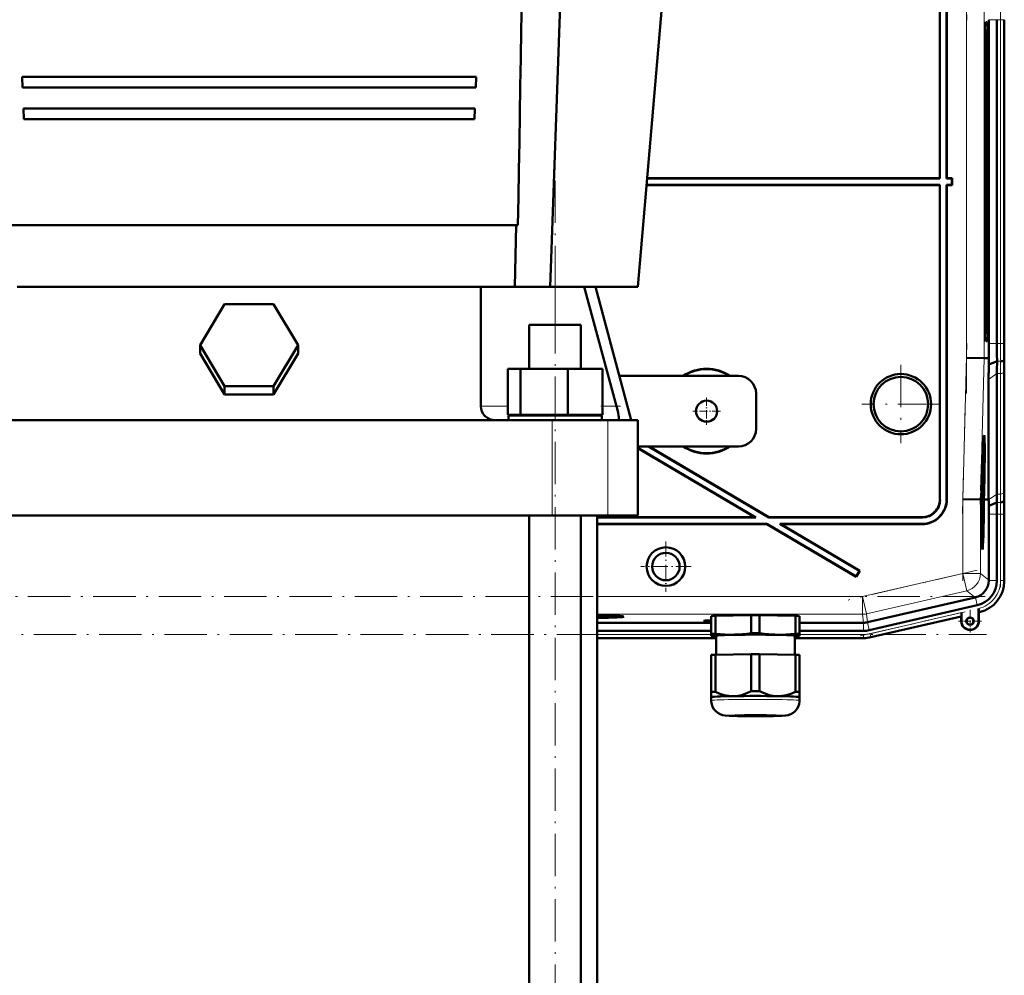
# Model space of a CAD drawing. Extents: x -1976 to 2357, y -1962 to 888.
# Tile 50 of 53: x 1771 to 2050, y -99 to 172. Entities that reach past the tile are written whole.
import ezdxf

# ---------------------------------------------------------------- set-up
doc = ezdxf.new("R2010")
doc.units = 0
doc.linetypes.add('DASHDOT', pattern=[18.5, 12, -3, 0.5, -3])

msp = doc.modelspace()

# ---------------------------------------------------------------- linework, layer by layer
at = {"color": 7, "lineweight": 50}
for p, q in [((1921.55, 96.16), (1931.71, 388.16)), ((1946.29, 96.16), (1971.29, 388.16)), ((2031.79, 126.96), (2031.79, 215.97)), ((2031.86, 126.89), (2031.86, 216.04)), ((2033.72, 215.9), (2033.72, 126.89)), ((2033.79, 215.97), (2033.79, 126.96)), ((2044.81, 171.15), (2045.25, 171.15)), ((2045.68, 80.11), (2045.68, 171.82)), ((2047.98, 171.82), (2047.98, 80.11)), ((2050.04, 80.11), (2050.04, 171.82)), ((2050.04, 171.82), (2050.04, 80.11)), ((2044.76, 168.97), (2044.64, 169.08)), ((2044.64, 168.97), (2044.75, 168.97)), ((2044.54, 90.96), (2044.54, 160.96)), ((2044.96, 160.96), (2044.96, 90.96)), ((2045.52, 160.96), (2045.52, 90.96)), ((1772.02, 155.66), (1772.14, 152.66)), ((1772.02, 155.66), (1900.56, 155.66)), ((1900.44, 152.66), (1900.56, 155.66)), ((1772.14, 152.66), (1900.44, 152.66)), ((1772.39, 146.66), (1772.52, 143.66)), ((1772.39, 146.66), (1900.19, 146.66)), ((1900.06, 143.66), (1900.19, 146.66)), ((1772.52, 143.66), (1900.06, 143.66)), ((2031.86, 126.89), (1948.92, 126.89)), ((2031.79, 126.96), (1948.93, 126.96)), ((2031.86, 126.89), (2031.79, 126.96)), ((2033.79, 126.96), (2033.72, 126.89)), ((2035.22, 126.89), (2033.72, 126.89)), ((2035.29, 126.96), (2033.79, 126.96)), ((2035.22, 126.89), (2035.29, 126.96)), ((2035.22, 125.03), (2035.22, 126.89)), ((2035.29, 124.96), (2035.29, 126.96)), ((1948.76, 125.03), (2031.86, 125.03)), ((1948.76, 124.96), (2031.79, 124.96)), ((2031.86, 125.03), (2031.79, 124.96)), ((2031.79, 124.96), (2031.79, 35.96)), ((2031.86, 125.03), (2031.86, 35.89)), ((2033.72, 36.03), (2033.72, 125.03)), ((2033.79, 124.96), (2033.72, 125.03)), ((2033.72, 125.03), (2035.22, 125.03)), ((2033.79, 35.96), (2033.79, 124.96)), ((2033.79, 124.96), (2035.29, 124.96)), ((2035.22, 125.03), (2035.29, 124.96)), ((1760.22, 113.66), (1912.37, 113.66)), ((1911.86, 113.66), (1911.54, 96.16)), ((1770.67, 96.16), (1831.15, 96.16)), ((1836.29, 96.16), (1831.15, 96.16)), ((1841.44, 96.16), (1836.29, 96.16)), ((1841.44, 96.16), (1901.91, 96.16)), ((1901.91, 96.16), (1915.07, 96.16)), ((1901.91, 62.36), (1901.91, 96.16)), ((1921.55, 96.16), (1915.07, 96.16)), ((1924.57, 96.16), (1921.55, 96.16)), ((1924.57, 96.16), (1931.15, 96.16)), ((1931.15, 96.16), (1932.98, 96.16)), ((1931.15, 96.16), (1940.31, 62.36)), ((1946.29, 96.16), (1932.98, 96.16)), ((1944.47, 58.46), (1934.37, 96.16)), ((1822.43, 79.64), (1829.36, 91.23)), ((1829.36, 91.23), (1843.22, 91.23)), ((1843.22, 91.23), (1850.15, 79.64)), ((1915.61, 85.46), (1922.91, 85.46)), ((1915.61, 72.96), (1915.61, 85.46)), ((1922.91, 85.46), (1930.21, 85.46)), ((1930.21, 72.96), (1930.21, 85.46)), ((2044.76, 82.96), (2044.64, 82.84)), ((2044.75, 82.95), (2044.64, 82.95)), ((1829.36, 68.05), (1822.43, 79.64)), ((1822.43, 77.31), (1822.43, 79.64)), ((1850.15, 79.64), (1843.22, 68.05)), ((1850.15, 77.31), (1850.15, 79.64)), ((2045.25, 80.78), (2044.81, 80.78)), ((1829.36, 65.72), (1822.43, 77.31)), ((1850.15, 77.31), (1843.22, 65.72)), ((2039.35, 76.05), (2044.35, 75.98)), ((2045.69, 75.96), (2044.35, 75.98)), ((2045.66, 74.16), (2045.69, 75.96)), ((2050.03, 75.53), (2050.07, 75.96)), ((1909.53, 72.96), (1913.11, 72.96)), ((1909.53, 59.96), (1909.53, 72.96)), ((1913.11, 72.96), (1926.5, 72.96)), ((1913.11, 59.96), (1913.11, 72.96)), ((1926.5, 72.96), (1936.3, 72.96)), ((1926.5, 59.96), (1926.5, 72.96)), ((1936.3, 59.96), (1936.3, 72.96)), ((2045.66, 74.16), (2048.01, 75.13)), ((2050.04, 38.89), (2050.04, 73.03)), ((2050.04, 38.89), (2050.04, 73.03)), ((1974.79, 70.96), (1941.12, 70.96)), ((2045.63, 35.97), (2045.63, 69.96)), ((2047.98, 37.48), (2047.98, 71.62)), ((1843.22, 68.05), (1829.36, 68.05)), ((1829.36, 65.72), (1829.36, 68.05)), ((1843.22, 65.72), (1843.22, 68.05)), ((1843.22, 65.72), (1829.36, 65.72)), ((1979.79, 65.96), (1979.79, 55.96)), ((1903.05, 59.61), (1903.17, 59.49)), ((1913.11, 59.96), (1909.53, 59.96)), ((1936.11, 59.76), (1909.71, 59.76)), ((1909.71, 58.46), (1909.71, 59.76)), ((1926.5, 59.96), (1913.11, 59.96)), ((1915.61, 59.76), (1915.61, 59.96)), ((1936.3, 59.96), (1926.5, 59.96)), ((1930.21, 59.76), (1930.21, 59.96)), ((1936.11, 59.76), (1936.11, 58.46)), ((1940.9, 59.49), (1940.89, 59.61)), ((1766.77, 58.46), (1905.81, 58.46)), ((1905.81, 58.46), (1922.12, 58.46)), ((1922.12, 58.46), (1937.84, 58.46)), ((1937.84, 58.46), (1940.76, 58.46)), ((1940.76, 58.46), (1944.47, 58.46)), ((1946.29, 58.46), (1944.47, 58.46)), ((1946.29, 58.46), (1946.29, 31.46)), ((1946.29, 50.96), (1974.79, 50.96)), ((1946.29, 50.61), (1979.72, 30.89)), ((1946.29, 50.53), (1979.46, 30.96)), ((1949.35, 50.96), (1983.38, 30.89)), ((1949.49, 50.96), (1983.4, 30.96)), ((2044.31, 52.33), (2044.11, 52.38)), ((2043.83, 44.87), (2043.82, 44.03)), ((2043.74, 42.22), (2043.71, 42.22)), ((2043.74, 42.15), (2043.71, 42.15)), ((2043.75, 42.1), (2043.71, 42.1)), ((2043.74, 42.15), (2043.74, 42.22)), ((2043.75, 42.1), (2043.74, 42.15)), ((2043.75, 42.91), (2043.76, 43.25)), ((2043.75, 43.05), (2043.75, 42.91)), ((2043.76, 42.42), (2043.75, 42.1)), ((2043.79, 42.38), (2043.76, 42.38)), ((2043.77, 41.66), (2043.79, 42.38)), ((2043.81, 44.08), (2043.79, 44.08)), ((2043.82, 44.03), (2043.79, 44.03)), ((2043.81, 44.08), (2043.8, 44.28)), ((2043.78, 39.44), (2043.63, 39.44)), ((2043.74, 39.19), (2043.63, 39.19)), ((2043.69, 40.52), (2043.67, 40.52)), ((2043.69, 40.93), (2043.68, 40.93)), ((2043.72, 41.21), (2043.69, 41.21)), ((2043.69, 40.93), (2043.69, 41.17)), ((2043.77, 41.16), (2043.69, 41.17)), ((2043.69, 40.93), (2043.78, 39.84)), ((2043.69, 40.52), (2043.69, 40.93)), ((2043.78, 39.44), (2043.69, 40.52)), ((2043.69, 39.19), (2043.69, 39.44)), ((2043.73, 41.71), (2043.72, 41.21)), ((2043.77, 41.66), (2043.72, 41.66)), ((2043.77, 41.16), (2043.77, 41.66)), ((2043.78, 39.84), (2043.78, 39.44)), ((2043.49, 37.44), (2043.46, 35.99)), ((2043.54, 37.44), (2043.49, 37.44)), ((2043.49, 37.44), (2043.54, 37.44)), ((2043.5, 35.99), (2043.54, 37.44)), ((2043.52, 38.46), (2043.56, 38.46)), ((2043.56, 38.46), (2043.52, 38.46)), ((2043.59, 37.96), (2043.55, 35.99)), ((2043.71, 36.77), (2043.56, 36.77)), ((2043.73, 36.72), (2043.56, 36.72)), ((2043.66, 37.16), (2043.57, 37.17)), ((2043.68, 38.99), (2043.62, 38.99)), ((2043.66, 37.16), (2043.68, 38.99)), ((2043.71, 36.77), (2043.66, 37.16)), ((2043.69, 38.99), (2043.68, 37.57)), ((2043.68, 38.99), (2043.69, 38.99)), ((2043.7, 38.06), (2043.68, 38.06)), ((2043.68, 37.57), (2043.7, 37.37)), ((2043.76, 37.92), (2043.71, 37.92)), ((2043.71, 37.26), (2043.71, 36.77)), ((2043.73, 37.21), (2043.71, 37.21)), ((2043.73, 37.21), (2043.76, 37.92)), ((2043.73, 36.72), (2043.73, 37.21)), ((2044.21, 35.98), (2044.26, 37.95)), ((2044.31, 37.95), (2044.25, 35.98)), ((2044.3, 35.98), (2044.35, 37.95)), ((2038.3, 36.06), (2043.3, 36)), ((2043.3, 36), (2043.46, 35.99)), ((2043.55, 35.99), (2043.5, 35.99)), ((2043.74, 36.18), (2043.55, 36.18)), ((2043.68, 36.13), (2043.55, 36.13)), ((2043.64, 34.94), (2043.55, 34.94)), ((2043.66, 33.71), (2043.56, 33.71)), ((2043.73, 33.66), (2043.56, 33.66)), ((2043.7, 34.6), (2043.65, 34.6)), ((2043.66, 34.2), (2043.66, 33.71)), ((2043.72, 33.71), (2043.66, 33.71)), ((2043.72, 34.29), (2043.74, 36.18)), ((2043.75, 36.18), (2043.73, 33.66)), ((2043.74, 36.18), (2043.75, 36.18)), ((2044.25, 35.98), (2044.21, 35.98)), ((2044.3, 35.98), (2044.67, 35.98)), ((2044.67, 35.98), (2045.63, 35.97)), ((2045.63, 35.82), (2045.63, 35.97)), ((2045.67, 34.18), (2047.96, 35.13)), ((2049.98, 35.53), (2050.02, 35.96)), ((1922.12, 31.46), (1750.46, 31.46)), ((1915.61, -376.04), (1915.61, 31.46)), ((1937.84, 31.46), (1922.12, 31.46)), ((1930.21, -376.04), (1930.21, 31.46)), ((1934.79, -316.04), (1934.79, 31.46)), ((1979.46, 30.96), (1934.79, 30.96)), ((1979.72, 30.89), (1934.79, 30.89)), ((1946.29, 31.46), (1937.84, 31.46)), ((1979.72, 30.89), (1979.46, 30.96)), ((1983.38, 30.89), (1983.4, 30.96)), ((2026.86, 30.89), (1983.38, 30.89)), ((2026.79, 30.96), (1983.4, 30.96)), ((2043.62, 33.11), (2043.57, 33.12)), ((2043.62, 32.3), (2043.58, 32.3)), ((2043.69, 31.26), (2043.59, 31.26)), ((2043.61, 30.33), (2043.68, 31.09)), ((2043.71, 30.97), (2043.61, 29.99)), ((2043.62, 33.11), (2043.72, 33.11)), ((2043.62, 32.3), (2043.62, 33.11)), ((2043.68, 31.45), (2043.62, 32.3)), ((2043.63, 32.57), (2043.71, 31.54)), ((2043.72, 32.57), (2043.63, 32.57)), ((2043.69, 31.26), (2043.68, 31.45)), ((2043.68, 31.09), (2043.69, 31.26)), ((2043.71, 31.54), (2043.71, 30.97)), ((2043.72, 33.11), (2043.72, 32.57)), ((2045.68, 13.11), (2045.68, 31.82)), ((2047.98, 13.02), (2047.98, 31.82)), ((2050.04, 12.82), (2050.04, 31.82)), ((2050.04, 13.02), (2050.04, 31.82)), ((1934.79, 29.03), (1982.87, 29.03)), ((1934.79, 28.96), (1982.86, 28.96)), ((1982.86, 28.96), (1982.87, 29.03)), ((1982.86, 28.96), (2008.17, 14.03)), ((1982.87, 29.03), (2008.15, 14.13)), ((1986.79, 28.96), (1986.54, 29.03)), ((1986.54, 29.03), (2026.73, 29.03)), ((1986.54, 29.03), (2009.09, 15.73)), ((1986.79, 28.96), (2026.8, 28.96)), ((1986.79, 28.96), (2009.19, 15.76)), ((2043.61, 29.95), (2043.7, 29.95)), ((2043.69, 29.41), (2043.63, 29.41)), ((2043.7, 29.95), (2043.69, 29.41)), ((2043.88, 23.53), (2043.69, 23.48)), ((2009.09, 15.73), (2008.15, 14.13)), ((2008.15, 14.13), (2008.17, 14.03)), ((2009.19, 15.76), (2008.17, 14.03)), ((2009.09, 15.73), (2009.19, 15.76)), ((2045.68, 13.11), (2045.68, 13.02)), ((2041.8, 8.24), (2011.33, 1.2)), ((2011.84, -1.04), (2042.41, 6.02)), ((2041.89, 8.26), (2041.8, 8.24)), ((1940.33, 2.8), (1940.39, 3.03)), ((1967.11, -2.1), (1967.11, 2.95)), ((1968.3, 3), (1978.42, 3.16)), ((1968.3, -2.05), (1968.3, 3)), ((1978.42, -1.89), (1978.42, 3.16)), ((1980.8, 3.16), (1990.92, 3)), ((1980.8, -1.89), (1980.8, 3.16)), ((1990.92, -2.05), (1990.92, 3)), ((1992.11, -2.1), (1992.11, 2.95)), ((2012.3, -3.05), (2037.87, 2.85)), ((2012.3, -3.05), (2037.87, 2.85)), ((2037.87, 2.85), (2037.91, 2.9)), ((2037.87, 1.51), (2037.87, 2.85)), ((2037.94, 3.93), (2037.94, 1.51)), ((2042.8, 5.06), (2042.81, 4.68)), ((2042.8, 1.51), (2042.8, 5.06)), ((2042.81, 4.68), (2042.81, 4.35)), ((2042.84, 4.04), (2042.87, 4.01)), ((2042.87, 4.01), (2043.07, 4.06)), ((2042.87, 4.01), (2043.07, 4.05)), ((2042.87, 4.01), (2042.87, 1.51)), ((2042.87, 1.51), (2042.87, 4.01)), ((1934.79, 1.08), (1967.11, 1.08)), ((1992.11, 1.08), (2010.21, 1.08)), ((1934.79, -1.22), (1967.11, -1.22)), ((1967.11, -2.1), (1967.11, -2.6)), ((1967.11, -2.6), (1967.11, -2.62)), ((1967.17, -2.63), (1967.11, -2.62)), ((1968.46, -7.99), (1968.46, -2.6)), ((1990.76, -2.6), (1990.76, -7.99)), ((1992.05, -2.63), (1992.11, -2.62)), ((1992.11, -1.22), (2010.22, -1.22)), ((1992.11, -2.6), (1992.11, -2.1)), ((1992.11, -2.62), (1992.11, -2.6)), ((1934.79, -3.29), (1968.46, -3.29)), ((1934.79, -3.29), (1968.46, -3.29)), ((2010.22, -3.29), (1990.76, -3.29)), ((1990.76, -3.29), (2010.22, -3.29)), ((1967.11, -8.05), (1967.11, -18.55)), ((1968.3, -7.99), (1978.42, -7.84)), ((1968.3, -7.99), (1968.3, -18.5)), ((1978.42, -7.84), (1978.42, -18.34)), ((1980.8, -7.84), (1990.92, -7.99)), ((1980.8, -7.84), (1980.8, -18.34)), ((1990.92, -7.99), (1990.92, -18.5)), ((1992.11, -8.05), (1992.11, -18.55)), ((1967.11, -18.55), (1967.11, -20)), ((1992.11, -20), (1992.11, -18.55)), ((1967.11, -20.96), (1967.11, -20)), ((1992.11, -20), (1992.11, -20.96)), ((1992.11, -20.01), (1992.11, -20)), ((1992.11, -20.01), (1992.11, -20.01))]:
    msp.add_line(p, q, dxfattribs=at)
at = {"color": 7, "linetype": 'DASHDOT', "lineweight": 18}
for p, q in [((2039.46, 171.73), (2038.2, 219.95)), ((2039.35, 65.99), (2039.35, 185.94)), ((2049.01, 180.99), (2049.01, 70.93)), ((1922.91, -422.19), (1922.91, 131.61)), ((2038.2, 31.98), (2039.46, 80.2)), ((2020.79, 74.06), (2020.79, 51.87)), ((2031.89, 62.96), (2009.69, 62.96)), ((2038.3, 12.89), (2038.3, 38.17)), ((2049.01, 33.7), (2049.01, 11.14)), ((2042.42, 15.95), (2005.82, 7.5)), ((2044.69, 8.45), (1627.7, 8.45)), ((2009.25, -2.69), (2040.55, 4.53)), ((1627.35, -2.25), (2045.03, -2.25))]:
    msp.add_line(p, q, dxfattribs=at)
at = {"color": 7, "lineweight": 18}
for p, q in [((2039.35, 76.05), (2039.35, 175.88)), ((2044.35, 75.98), (2044.35, 175.94)), ((2044.79, 171.12), (2045.25, 171.15)), ((2047.98, 171.82), (2045.68, 171.82)), ((2049.01, 171.82), (2047.98, 171.82)), ((2049.01, 171.82), (2049.01, 80.11)), ((2049.01, 171.82), (2050.01, 171.82)), ((2050.01, 171.82), (2050.01, 80.11)), ((2050.04, 171.82), (2050.01, 171.82)), ((2044.64, 169.08), (2044.75, 168.97)), ((2045.52, 160.96), (2044.96, 160.96)), ((1922.91, 85.46), (1922.91, 96.16)), ((2044.96, 90.96), (2045.52, 90.96)), ((2044.75, 82.95), (2044.64, 82.85)), ((2044.79, 80.81), (2045.25, 80.78)), ((2045.68, 80.11), (2047.98, 80.11)), ((2047.98, 80.11), (2049.01, 80.11)), ((2050.01, 80.11), (2049.01, 80.11)), ((2050.01, 80.11), (2050.04, 80.11)), ((2038.3, 36.06), (2039.35, 76.05)), ((2043.3, 36), (2044.35, 75.98)), ((2048.01, 75.13), (2049.03, 75.13)), ((2045.63, 69.96), (2047.98, 71.62)), ((2047.98, 71.62), (2049.01, 71.62)), ((2049.01, 37.48), (2049.01, 71.62)), ((2050.01, 38.16), (2050.01, 72.3)), ((1909.53, 62.36), (1901.91, 62.36)), ((1940.31, 62.36), (1936.3, 62.36)), ((1922.12, 58.46), (1922.12, 31.46)), ((1937.84, 58.46), (1937.84, 31.46)), ((2045.63, 35.82), (2047.98, 37.48)), ((2047.98, 37.48), (2049.01, 37.48)), ((2031.79, 35.96), (2031.86, 35.89)), ((2033.72, 36.03), (2033.79, 35.96)), ((2038.3, 15), (2038.3, 36.06)), ((2043.3, 15), (2043.3, 36)), ((2047.96, 35.13), (2048.99, 35.13)), ((2050.06, 35.96), (2050.02, 35.96)), ((2026.79, 30.96), (2026.86, 30.89)), ((2045.68, 31.82), (2047.98, 31.82)), ((2047.98, 31.82), (2049.01, 31.82)), ((2049.01, 31.82), (2050.01, 31.82)), ((2049.01, 13.02), (2049.01, 31.82)), ((2050.01, 31.82), (2050.04, 31.82)), ((2050.01, 31.82), (2050.01, 13.02)), ((2026.8, 28.96), (2026.73, 29.03)), ((2009.94, 8.45), (2038.3, 15)), ((2043.3, 15), (2038.3, 15)), ((2038.3, 15), (2039.43, 10.13)), ((2043.3, 15), (2045.68, 13.11)), ((2045.68, 13.02), (2047.98, 13.02)), ((2050.01, 13.02), (2049.01, 13.02)), ((2050.01, 13.02), (2050.04, 13.02)), ((1934.79, 8.45), (2009.94, 8.45)), ((2009.94, 8.45), (2011.06, 3.58)), ((2009.94, 8.45), (2009.94, 3.45)), ((2039.43, 10.13), (2011.06, 3.58)), ((2041.8, 8.24), (2039.43, 10.13)), ((2041.89, 8.26), (2042.41, 6.02)), ((2009.94, 3.45), (1934.79, 3.45)), ((2010.21, 1.08), (2009.94, 3.45)), ((2011.06, 3.58), (2011.33, 1.2)), ((2012.07, -2.04), (2037.94, 3.93)), ((2012.29, -3.01), (2037.91, 2.9)), ((2042.84, 4.04), (2042.87, 4.04)), ((2042.87, 4.04), (2042.87, 4.01)), ((2010.22, 1.08), (2010.22, -1.22)), ((2011.32, 1.2), (2011.84, -1.04)), ((2037.94, 1.51), (2037.87, 1.51)), ((2042.8, 1.51), (2042.87, 1.51)), ((1934.79, -2.25), (1967.11, -2.25)), ((1992.11, -2.25), (2010.22, -2.25)), ((2010.22, -3.25), (2010.22, -2.25)), ((2012.29, -3.01), (2012.07, -2.04)), ((1934.79, -3.25), (1968.46, -3.25)), ((1990.76, -3.25), (2010.22, -3.25)), ((2010.22, -3.25), (2010.22, -3.29)), ((2012.29, -3.01), (2012.3, -3.05))]:
    msp.add_line(p, q, dxfattribs=at)
at = {"color": 7, "linetype": 'DASHDOT', "lineweight": 18, "ltscale": 0.195001}
for p, q in [((1965.79, 64.86), (1965.79, 57.06)), ((1969.69, 60.96), (1961.89, 60.96))]:
    msp.add_line(p, q, dxfattribs=at)
at = {"color": 7, "linetype": 'DASHDOT', "lineweight": 18, "ltscale": 0.139313}
msp.add_line((1941.4, 62.36), (1935.83, 62.36), dxfattribs=at)
at = {"color": 7, "linetype": 'DASHDOT', "lineweight": 18, "ltscale": 0.355368}
for p, q in [((1954.28, 24.07), (1954.28, 9.86)), ((1961.39, 16.96), (1947.17, 16.96))]:
    msp.add_line(p, q, dxfattribs=at)
at = {"color": 7, "linetype": 'DASHDOT', "lineweight": 18, "ltscale": 0.1625}
for p, q in [((2040.37, 4.76), (2040.37, -1.74)), ((2043.62, 1.51), (2037.12, 1.51))]:
    msp.add_line(p, q, dxfattribs=at)
at = {"color": 7, "linetype": 'DASHDOT', "lineweight": 18, "ltscale": 0.157961}
msp.add_line((2040.37, 4.67), (2040.37, -1.65), dxfattribs=at)
at = {"color": 7, "linetype": 'DASHDOT', "lineweight": 18, "ltscale": 0.157959}
msp.add_line((2043.53, 1.51), (2037.21, 1.51), dxfattribs=at)
at = {"color": 7, "lineweight": 50}
for points in [[(1940.89, 59.61), (1940.72, 60.64), (1940.31, 62.36)], [(1940.76, 58.46), (1940.81, 58.47), (1940.84, 58.5), (1940.88, 58.57), (1940.92, 58.79), (1940.93, 59), (1940.9, 59.49)], [(2043.78, 43.14), (2043.78, 43.12), (2043.76, 42.89), (2043.76, 42.42)], [(2043.77, 43.52), (2043.78, 43.61), (2043.79, 43.63)], [(2043.81, 42.36), (2043.78, 41.31), (2043.77, 41.16)], [(2043.79, 42.38), (2043.79, 43.07), (2043.79, 43.12), (2043.78, 43.14)], [(2043.79, 43.63), (2043.79, 43.59), (2043.8, 43.42), (2043.81, 42.36)], [(2043.7, 38.06), (2043.73, 39.1), (2043.73, 39.17), (2043.74, 39.19)], [(2043.74, 39.19), (2043.76, 39.07), (2043.76, 38.89)], [(2043.74, 38.7), (2043.73, 38.59), (2043.71, 37.92)], [(2043.77, 37.92), (2043.74, 36.86), (2043.73, 36.72)], [(2043.76, 37.92), (2043.75, 38.59), (2043.74, 38.7)], [(2043.64, 34.94), (2043.66, 35.91), (2043.67, 36.08), (2043.68, 36.13)], [(2043.66, 33.71), (2043.64, 34.22), (2043.64, 34.94)], [(2043.67, 35.63), (2043.66, 35.51), (2043.65, 34.93)], [(2043.65, 34.93), (2043.65, 34.26), (2043.66, 34.22), (2043.66, 34.2)], [(2043.7, 34.6), (2043.68, 35.56), (2043.68, 35.61), (2043.67, 35.63)], [(2043.68, 36.13), (2043.69, 35.95), (2043.71, 35.06)], [(2042.81, 4.35), (2042.83, 4.05), (2042.84, 4.04), (2042.84, 4.04)], [(1973.36, -2.32), (1972.18, -2.32), (1971, -2.28), (1969.66, -2.18), (1968.3, -2.05)], [(1978.42, -1.89), (1977.14, -2.06), (1975.87, -2.19), (1974.62, -2.28), (1973.36, -2.32)], [(1985.86, -2.32), (1984.6, -2.28), (1983.35, -2.19), (1982.08, -2.06), (1980.8, -1.89)], [(1990.92, -2.05), (1989.56, -2.18), (1988.22, -2.28), (1987.04, -2.32), (1985.86, -2.32)], [(1973.36, -19.72), (1972.74, -19.71), (1972.11, -19.66), (1971.46, -19.56), (1970.81, -19.42), (1969.56, -19.03), (1968.3, -18.5)], [(1978.42, -18.34), (1977.17, -18.91), (1975.91, -19.34), (1975.26, -19.5), (1974.6, -19.62), (1973.98, -19.69), (1973.36, -19.72)], [(1985.86, -19.72), (1985.24, -19.69), (1984.62, -19.62), (1983.97, -19.5), (1983.31, -19.34), (1982.06, -18.91), (1980.8, -18.34)], [(1990.92, -18.5), (1989.67, -19.03), (1988.41, -19.42), (1987.76, -19.56), (1987.11, -19.66), (1986.49, -19.71), (1985.86, -19.72)], [(1979.61, -25.41), (1974.54, -25.37), (1972.14, -25.29), (1971.06, -25.21), (1970.3, -25.07), (1969.61, -24.83), (1968.94, -24.45), (1968.36, -23.96), (1967.87, -23.38), (1967.49, -22.72), (1967.24, -22.01), (1967.12, -21.26), (1967.11, -20.96)], [(1979.61, -25.41), (1984.69, -25.37), (1987.08, -25.29), (1988.16, -25.21), (1988.92, -25.07), (1989.62, -24.83), (1990.28, -24.45), (1990.86, -23.96), (1991.35, -23.38), (1991.73, -22.72), (1991.98, -22.01), (1992.1, -21.26), (1992.11, -20.96)]]:
    msp.add_lwpolyline(points, dxfattribs=at)
for centre, radius in [((2020.79, 62.96), 8.54), ((2020.79, 62.96), 7.72), ((1965.79, 60.96), 3), ((1954.28, 16.96), 5.47), ((1954.28, 16.96), 3.88), ((2040.37, 1.51), 1.07), ((2040.37, 1.51), 1)]:
    msp.add_circle(centre, radius, dxfattribs=at)
for centre, radius, start, end in [((2571.59, 80.07), 525.91, 179.9957, 180.4469), ((2468.05, 80), 420.07, 179.9858, 180.6638), ((2397.12, 80.02), 347.08, 179.9853, 180.6691), ((2257.4, 72.78), 207.36, 179.1212, 179.9305), ((1965.79, 60.96), 12, 56.4427, 123.5573), ((1965.79, 60.96), 11.9, 57.2111, 122.7889), ((2347.02, 69.6), 301.39, 179.1332, 179.9321), ((2298.49, 71.32), 250.51, 179.1277, 179.9315), ((1974.79, 65.96), 5, 0, 90), ((1905.81, 62.36), 3.9, 180, 225), ((1905.81, 62.36), 3.9, 227.3624, 270), ((1974.79, 55.96), 5, 270, 360), ((1965.79, 60.96), 12, 236.4427, 303.5573), ((1965.79, 60.96), 11.9, 237.2111, 302.7889), ((2044.25, 52.27), 0.0805, 4.8393, 48.6176), ((2046.59, 41.94), 2.88, 179.1341, 184.6358), ((2016.76, 42.5), 26.99, 359.3998, 0.6122), ((2043.94, 44.07), 0.129, 175.8658, 199.2161), ((2048.66, 41.6), 4.95, 179.4351, 184.4451), ((2077.07, 37.75), 33.37, 179.4676, 180.647), ((2061.67, 37.67), 17.96, 179.1828, 181.286), ((2013.2, 38.31), 30.57, 359.2603, 1.093), ((1878.68, 37.68), 169.29, 359.1397, 359.9326), ((1837.39, 39.14), 212.65, 359.1437, 359.9328), ((2257.26, 39.14), 207.22, 180.0687, 180.8785), ((2026.73, 36.03), 6.99, 269.9843, 0.0157), ((2026.8, 35.96), 5, 269.9843, 0.0157), ((2026.8, 35.96), 6.99, 269.9842, 0.0158), ((2026.87, 35.89), 5, 269.9843, 0.0157), ((2065.64, 34.63), 21.94, 180.0813, 182.4019), ((2101.98, 35.55), 58.27, 180.4885, 181.2422), ((2043.85, 33.7), 0.129, 175.8658, 199.2161), ((1930.86, 32.83), 114.81, 0.6735, 1.491), ((1845.29, 31.87), 200.39, 359.9856, 0.6607), ((1763.58, 31.89), 284.4, 359.9866, 0.6543), ((1692.71, 31.9), 357.33, 359.9869, 0.6511), ((2397.63, 31.91), 347.59, 179.3315, 180.0144), ((2040.68, 13.11), 5, 284.0551, 358.9536), ((2040.79, 13.02), 7.18, 282.9912, 0.0087), ((2041.05, 12.82), 8.99, 282.9916, 0.0084), ((2040.37, 1.51), 2.5, 180, 0), ((2040.37, 1.51), 2.43, 180, 360), ((2040.37, 1.51), 2.5, 218.7594, 0), ((2040.37, 1.51), 1, 38.8023, 269.957), ((2010.22, 5.96), 7.19, 270.0004, 282.9993), ((2010.22, 5.96), 9.25, 270.0004, 282.9992), ((2010.22, 5.96), 9.25, 270.0004, 282.9992)]:
    msp.add_arc(centre, radius, start, end, dxfattribs=at)
at = {"color": 7, "lineweight": 18}
for centre, radius, start, end in [((2467.81, 80), 418.8, 179.9856, 180.6657), ((2433.61, 80.01), 383.61, 179.9854, 180.6681), ((2279.1, 72.03), 229.1, 179.1224, 179.9306), ((2298.92, 71.32), 249.92, 179.1254, 179.9311), ((1879.02, 37.68), 169.99, 359.143, 359.9328), ((1859.09, 38.38), 190.91, 359.1448, 359.9328), ((1763.38, 31.89), 285.63, 359.9869, 0.6516), ((1729.18, 31.89), 320.83, 359.987, 0.6502), ((2040.79, 13.02), 9.21, 282.9951, 0.005), ((2040.83, 13.01), 8.17, 341.479, 0.0467), ((2040.86, 12.98), 8.13, 322.0259, 341.626), ((2040.81, 12.99), 8.18, 284.1355, 302.7235), ((2040.84, 12.97), 8.15, 302.6137, 322.2041), ((2009.94, 8.45), 5, 270, 283), ((2010.22, 5.95), 8.2, 269.9878, 283.0122), ((2010.22, 5.96), 9.21, 270.0004, 282.9992)]:
    msp.add_arc(centre, radius, start, end, dxfattribs=at)
at = {"color": 7, "lineweight": 50}
for centre, major_axis, ratio, start_param, end_param in [((1595.24, 9412.02), (-252.71, 10290.04), 0.020151, 3.583732, 3.640288), ((2044.81, 160.96), (0, 10.19), 0.026177, 0.001612, 1.570796), ((2045.25, 160.96), (0, 10.19), 0.026177, 4.712389, 6.283185), ((2044.75, 160.96), (0, 8.01), 0.026177, 6.256996, 6.283185), ((2044.75, 160.96), (0, 8.01), 0.026177, 4.712389, 6.256996), ((2044.81, 90.96), (0, 10.19), 0.026177, 1.570796, 3.139981), ((2044.75, 90.96), (0, 8.01), 0.026177, 3.167782, 4.712389), ((2045.25, 90.96), (0, 10.19), 0.026177, 3.141593, 4.712389), ((2044.75, 90.96), (0, 8.01), 0.026177, 3.141593, 3.167782), ((2049.03, 75.55), (1, 0), 0.414255, 4.715234, 6.251119), ((2043.93, 37.98), (0.42, 16.16), 0.026173, 0.002609, 1.541551), ((2043.93, 37.98), (0.42, 16.16), 0.026173, 4.711319, 6.285795), ((2043.93, 37.89), (-0.38, -14.44), 0.026173, 3.134978, 4.673197), ((2043.93, 37.97), (0.33, 12.78), 0.026173, 0.002734, 1.572781), ((2043.93, 37.97), (0.33, 12.78), 0.026173, 4.711319, 6.283528), ((2043.93, 37.89), (-0.38, -14.44), 0.026173, 1.576165, 3.056296), ((2043.41, 37.95), (-0.09, -10.11), 0.026177, 1.394496, 1.448849), ((2043.88, 37.94), (0, -16.16), 0.026176, 4.833214, 6.28068), ((2043.88, 37.99), (0, 14.46), 0.026176, 1.709149, 3.149459), ((2043.88, 37.94), (0, -12.78), 0.026176, 4.865698, 6.280665), ((2043.41, 37.95), (-0.09, -10.11), 0.026177, 1.072075, 1.132318), ((2043.88, 37.94), (0, -16.16), 0.026176, 6.28068, 7.732162), ((2043.88, 37.99), (0, 14.46), 0.026176, 3.149459, 4.573351), ((2043.88, 37.94), (0, -12.78), 0.026176, 6.280665, 7.699987), ((2043.89, 37.95), (-0.14, -16.16), 0.026177, 1.448448, 1.448756), ((2048.98, 35.55), (1, 0), 0.414215, 4.715229, 6.251119), ((1922.21, 2.8), (-20.18, 0), 0.026177, 3.143867, 4.039132), ((1922.21, 2.8), (-18.12, 0), 0.026177, 3.134523, 3.944747), ((1922.21, 2.8), (-16.2, 0), 0.026177, 3.143885, 3.82322), ((1922.21, 2.8), (-20.18, 0), 0.026177, 2.244053, 3.143867), ((1922.21, 2.8), (-16.2, 0), 0.026177, 2.459965, 3.143885), ((1922.21, 2.8), (-18.12, 0), 0.026177, 2.338439, 3.134523), ((1979.61, 2.8), (13.8, 0), 0.026177, 2.531934, 2.704054), ((1979.61, 2.8), (13.8, 0), 0.026177, 1.484737, 1.656856), ((1979.61, 2.8), (13.8, 0), 0.026177, 0.437539, 0.609658), ((2037.91, 3.92), (0, 1.03), 0.034024, 3.184364, 4.720253), ((1975.2, 1.6), (10.3, 0), 0.026177, 2.47459, 3.1393), ((1975.2, 1.6), (10.3, 0), 0.026177, 3.1393, 3.808595), ((2010.21, 6.07), (4.97, 0.57), 0.999653, 4.598982, 4.601547), ((2010.21, 6.07), (-4.97, -0.57), 0.999653, 1.459955, 1.684204), ((1979.61, -2.25), (-13.8, 0), 0.026177, 5.673527, 5.845646), ((1979.61, -2.6), (12.5, 0), 0.026177, 6.185296, 9.424778), ((1979.61, -2.6), (12.5, 0), 0.026177, 3.141593, 3.239482), ((1979.61, -2.6), (12.5, 0), 0.026177, 3.239482, 3.610643), ((1979.61, -2.6), (11.15, 0), 0.026177, 0, 3.141593), ((1979.61, -2.25), (-13.8, 0), 0.026177, 4.626329, 4.798449), ((1979.61, -2.6), (12.5, 0), 0.026177, 5.814135, 6.185296), ((1979.61, -2.25), (-13.8, 0), 0.026177, 3.579132, 3.751251), ((1979.61, -8.2), (13.8, 0), 0.026177, 2.531934, 2.704054), ((1979.61, -8.2), (13.8, 0), 0.026177, 1.484737, 1.656856), ((1979.61, -8.2), (13.8, 0), 0.026177, 0.437539, 0.609658), ((1979.61, -18.7), (-13.8, 0), 0.026177, 5.673527, 5.845646), ((1979.61, -18.7), (-13.8, 0), 0.026177, 4.626329, 4.798449), ((1979.61, -18.7), (-13.8, 0), 0.026177, 3.579132, 3.751251), ((1979.61, -20), (12.5, 0), 0.026177, 0, 3.141593), ((1979.61, -25.19), (3.5, 0), 0.026177, 0, 3.141593), ((1979.61, -25.19), (3.5, 0), 0.026177, 3.141593, 6.283185)]:
    msp.add_ellipse(centre, major_axis=major_axis, ratio=ratio, start_param=start_param, end_param=end_param, dxfattribs=at)
at = {"color": 7, "lineweight": 18}
for centre, major_axis, ratio, start_param, end_param in [((2049.01, 72.33), (1, 0), 0.707107, 4.712389, 6.248279), ((2049.01, 38.18), (1, 0), 0.707107, 4.712389, 6.248279), ((2038.3, 15), (3.11, 3.91), 0.999441, 4.04071, 5.384068), ((1979.61, -20.96), (12.5, 0), 0.026177, 1.047198, 3.141593), ((1979.61, -20.96), (12.5, 0), 0.026177, 0, 1.047198), ((1979.61, -25.19), (8.26, 0), 0.026177, 1.570796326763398, 7.853981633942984)]:
    msp.add_ellipse(centre, major_axis=major_axis, ratio=ratio, start_param=start_param, end_param=end_param, dxfattribs=at)

doc.saveas('drawing.dxf')
